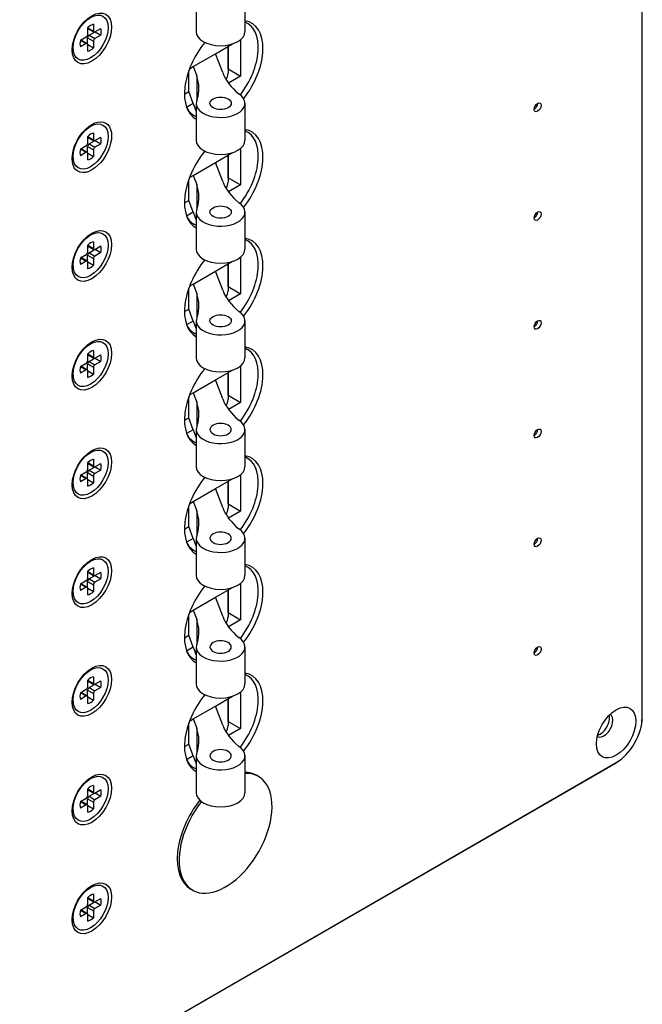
# Model space of a CAD drawing. Header units: inches. Extents: x 0 to 44.1, y 0 to 28.2.
# Tile 11 of 25: x 34.7 to 37.7, y 3.5 to 8.4. Entities that reach past the tile are written whole.
import ezdxf

# ---------------------------------------------------------------- set-up
doc = ezdxf.new("R2010")
doc.units = ezdxf.units.IN
doc.header["$LTSCALE"] = 0.5
doc.header["$MEASUREMENT"] = 0
doc.layers.add('AM_VIS', color=7, linetype='Continuous', lineweight=30)

msp = doc.modelspace()

# ---------------------------------------------------------------- linework, layer by layer
at = {"layer": 'AM_VIS', "color": 203}
for p, q in [((37.7274, 4.9191), (37.7274, 15.2784)), ((37.7277, 4.9231), (37.7277, 15.2824)), ((37.7263, 4.8969), (37.7279, 4.9231)), ((37.5958, 4.6942), (37.6176, 4.7086)), ((31.7178, 1.3008), (37.5956, 4.6944)), ((31.7211, 1.303), (37.5989, 4.6966))]:
    msp.add_line(p, q, dxfattribs=at)
at = {"layer": 'AM_VIS', "color": 171}
for p, q in [((35.5297, 8.4814), (35.5297, 8.2992)), ((35.7703, 8.4814), (35.7703, 8.2992)), ((35.7703, 8.3471), (35.7812, 8.3408)), ((35.7487, 8.2595), (35.7487, 8.0794)), ((35.6255, 8.1904), (35.7092, 8.2388)), ((35.6866, 8.2257), (35.6866, 8.0938)), ((35.6868, 8.1151), (35.6868, 8.2258)), ((35.5151, 8.1267), (35.6255, 8.1904)), ((35.6605, 8.0968), (35.6255, 8.1904)), ((35.4931, 8.0032), (35.4931, 8.1061)), ((35.4967, 8.116), (35.5151, 8.1267)), ((35.5151, 8.1267), (35.5322, 8.0808)), ((35.6866, 8.115), (35.6868, 8.1151)), ((35.6868, 8.1151), (35.7487, 8.0794)), ((35.5322, 8.0808), (35.5322, 7.9598)), ((35.7487, 8.0794), (35.689, 8.0449)), ((35.4721, 7.9911), (35.4931, 8.0032)), ((35.5151, 7.9445), (35.4931, 8.0032)), ((35.5151, 7.9445), (35.4828, 7.9258)), ((35.5151, 7.9445), (35.5297, 7.9055)), ((35.5297, 7.9456), (35.5297, 7.7634)), ((35.7703, 7.9456), (35.7703, 7.7634)), ((35.4959, 7.8993), (35.5187, 7.8861))]:
    msp.add_line(p, q, dxfattribs=at)
at = {"layer": 'AM_VIS', "color": 33}
for p, q in [((34.9954, 8.2853), (34.9954, 8.3187)), ((34.9954, 8.3182), (35.0239, 8.3018)), ((34.9971, 8.3138), (35.026, 8.2972)), ((35.0239, 8.3352), (35.0239, 8.3018)), ((35.031, 8.2977), (35.0599, 8.3143)), ((35.0314, 8.2979), (35.0599, 8.2814)), ((34.9593, 8.2563), (34.9882, 8.273)), ((34.9597, 8.2565), (34.9882, 8.24)), ((34.9644, 8.2572), (34.9933, 8.2405)), ((34.995, 8.2383), (34.995, 8.2691)), ((34.995, 8.2691), (35.0239, 8.2524)), ((35.0021, 8.2814), (35.0288, 8.2968)), ((35.0021, 8.2814), (35.031, 8.2647)), ((35.0239, 8.2524), (35.0239, 8.219)), ((35.0599, 8.2814), (35.031, 8.2647)), ((34.9209, 8.2342), (34.924, 8.2071)), ((34.9882, 8.24), (34.9593, 8.2234)), ((34.9954, 8.2026), (34.9954, 8.2359)), ((34.9954, 8.2355), (35.0239, 8.219)), ((34.9953, 7.8272), (35.0202, 7.8381)), ((34.9954, 7.7495), (34.9954, 7.7829)), ((34.9954, 7.7824), (35.0239, 7.7659)), ((34.9971, 7.778), (35.026, 7.7613)), ((35.0239, 7.7993), (35.0239, 7.7659)), ((35.031, 7.7618), (35.0599, 7.7785)), ((34.9593, 7.7205), (34.9882, 7.7371)), ((34.9597, 7.7207), (34.9882, 7.7042)), ((34.9644, 7.7214), (34.9933, 7.7047)), ((34.995, 7.7024), (34.995, 7.7332)), ((34.995, 7.7332), (35.0239, 7.7166)), ((35.0021, 7.7456), (35.0288, 7.761)), ((35.0021, 7.7456), (35.031, 7.7289)), ((35.0239, 7.7166), (35.0239, 7.6832)), ((35.0599, 7.7456), (35.031, 7.7289)), ((35.0314, 7.7621), (35.0599, 7.7456)), ((34.9209, 7.6984), (34.924, 7.6713)), ((34.9882, 7.7042), (34.9593, 7.6875)), ((34.9954, 7.6667), (34.9954, 7.7001)), ((34.9954, 7.6996), (35.0239, 7.6832)), ((34.9953, 7.2914), (35.0202, 7.3022)), ((34.9954, 7.2137), (34.9954, 7.247)), ((34.9954, 7.2466), (35.0239, 7.2301)), ((34.9971, 7.2422), (35.026, 7.2255)), ((35.0239, 7.2635), (35.0239, 7.2301)), ((35.031, 7.226), (35.0599, 7.2427)), ((34.9593, 7.1846), (34.9882, 7.2013)), ((34.9597, 7.1849), (34.9882, 7.1684)), ((34.9644, 7.1856), (34.9933, 7.1689)), ((34.995, 7.1666), (34.995, 7.1974)), ((34.995, 7.1974), (35.0239, 7.1807)), ((35.0021, 7.2097), (35.0288, 7.2251)), ((35.0021, 7.2097), (35.031, 7.1931)), ((35.0599, 7.2098), (35.031, 7.1931)), ((35.0314, 7.2262), (35.0599, 7.2098)), ((34.9209, 7.1625), (34.924, 7.1355)), ((34.9882, 7.1684), (34.9593, 7.1517)), ((34.9954, 7.1309), (34.9954, 7.1643)), ((34.9954, 7.1638), (35.0239, 7.1474)), ((35.0239, 7.1807), (35.0239, 7.1474)), ((34.9953, 6.7556), (35.0202, 6.7664)), ((34.9954, 6.6778), (34.9954, 6.7112)), ((34.9954, 6.7108), (35.0239, 6.6943)), ((34.9971, 6.7063), (35.026, 6.6897)), ((35.0239, 6.7277), (35.0239, 6.6943)), ((35.031, 6.6902), (35.0599, 6.7069)), ((34.9593, 6.6488), (34.9882, 6.6655)), ((34.9597, 6.649), (34.9882, 6.6326)), ((34.9644, 6.6497), (34.9933, 6.6331)), ((34.995, 6.6308), (34.995, 6.6616)), ((34.995, 6.6616), (35.0239, 6.6449)), ((35.0021, 6.6739), (35.0288, 6.6893)), ((35.0021, 6.6739), (35.031, 6.6573)), ((35.0599, 6.6739), (35.031, 6.6573)), ((35.0314, 6.6904), (35.0599, 6.6739)), ((34.9209, 6.6267), (34.924, 6.5997)), ((34.9882, 6.6326), (34.9593, 6.6159)), ((34.9954, 6.5951), (34.9954, 6.6285)), ((34.9954, 6.628), (35.0239, 6.6115)), ((35.0239, 6.6449), (35.0239, 6.6115)), ((34.9953, 6.2197), (35.0202, 6.2306)), ((34.9954, 6.142), (34.9954, 6.1754)), ((34.9954, 6.1749), (35.0239, 6.1585)), ((34.9971, 6.1705), (35.026, 6.1539)), ((35.0239, 6.1918), (35.0239, 6.1585)), ((35.031, 6.1544), (35.0599, 6.171)), ((34.9593, 6.113), (34.9882, 6.1297)), ((34.9644, 6.1139), (34.9933, 6.0972)), ((34.995, 6.095), (34.995, 6.1257)), ((34.995, 6.1257), (35.0239, 6.1091)), ((35.0021, 6.1381), (35.0288, 6.1535)), ((35.0021, 6.1381), (35.031, 6.1214)), ((35.0599, 6.1381), (35.031, 6.1214)), ((35.0314, 6.1546), (35.0599, 6.1381)), ((34.9209, 6.0909), (34.924, 6.0638)), ((34.9882, 6.0967), (34.9593, 6.0801)), ((34.9597, 6.1132), (34.9882, 6.0967)), ((34.9954, 6.0592), (34.9954, 6.0926)), ((34.9954, 6.0922), (35.0239, 6.0757)), ((35.0239, 6.1091), (35.0239, 6.0757)), ((34.9953, 5.6839), (35.0202, 5.6948)), ((34.9954, 5.6062), (34.9954, 5.6396)), ((34.9954, 5.6391), (35.0239, 5.6226)), ((34.9971, 5.6347), (35.026, 5.618)), ((35.0239, 5.656), (35.0239, 5.6226)), ((35.031, 5.6185), (35.0599, 5.6352)), ((34.9593, 5.5772), (34.9882, 5.5938)), ((34.995, 5.5591), (34.995, 5.5899)), ((34.995, 5.5899), (35.0239, 5.5733)), ((35.0021, 5.6023), (35.0288, 5.6177)), ((35.0021, 5.6023), (35.031, 5.5856)), ((35.0599, 5.6023), (35.031, 5.5856)), ((35.0314, 5.6188), (35.0599, 5.6023)), ((34.9209, 5.5551), (34.924, 5.528)), ((34.9882, 5.5609), (34.9593, 5.5442)), ((34.9597, 5.5774), (34.9882, 5.5609)), ((34.9644, 5.5781), (34.9933, 5.5614)), ((34.9954, 5.5234), (34.9954, 5.5568)), ((34.9954, 5.5563), (35.0239, 5.5399)), ((35.0239, 5.5733), (35.0239, 5.5399)), ((34.9953, 5.1481), (35.0202, 5.1589)), ((34.9954, 5.0704), (34.9954, 5.1037)), ((34.9954, 5.1033), (35.0239, 5.0868)), ((34.9971, 5.0989), (35.026, 5.0822)), ((35.0239, 5.1202), (35.0239, 5.0868)), ((35.031, 5.0827), (35.0599, 5.0994)), ((34.9593, 5.0413), (34.9882, 5.058)), ((34.995, 5.0233), (34.995, 5.0541)), ((34.995, 5.0541), (35.0239, 5.0374)), ((35.0021, 5.0664), (35.0288, 5.0818)), ((35.0021, 5.0664), (35.031, 5.0498)), ((35.0599, 5.0665), (35.031, 5.0498)), ((35.0314, 5.0829), (35.0599, 5.0665)), ((34.9209, 5.0192), (34.924, 4.9922)), ((34.9882, 5.0251), (34.9593, 5.0084)), ((34.9597, 5.0416), (34.9882, 5.0251)), ((34.9644, 5.0423), (34.9933, 5.0256)), ((34.9954, 4.9876), (34.9954, 5.021)), ((34.9954, 5.0205), (35.0239, 5.0041)), ((35.0239, 5.0374), (35.0239, 5.0041)), ((34.9953, 4.6123), (35.0202, 4.6231)), ((34.9954, 4.5345), (34.9954, 4.5679)), ((34.9954, 4.5675), (35.0239, 4.551)), ((34.9971, 4.563), (35.026, 4.5464)), ((35.0239, 4.5844), (35.0239, 4.551)), ((35.031, 4.5469), (35.0599, 4.5636)), ((34.9593, 4.5055), (34.9882, 4.5222)), ((34.995, 4.4875), (34.995, 4.5183)), ((34.995, 4.5183), (35.0239, 4.5016)), ((35.0021, 4.5306), (35.0288, 4.546)), ((35.0021, 4.5306), (35.031, 4.514)), ((35.0599, 4.5306), (35.031, 4.514)), ((35.0314, 4.5471), (35.0599, 4.5306)), ((34.9209, 4.4834), (34.924, 4.4564)), ((34.9882, 4.4893), (34.9593, 4.4726)), ((34.9597, 4.5057), (34.9882, 4.4893)), ((34.9644, 4.5064), (34.9933, 4.4898)), ((34.9954, 4.4518), (34.9954, 4.4851)), ((34.9954, 4.4847), (35.0239, 4.4682)), ((35.0239, 4.5016), (35.0239, 4.4682)), ((34.9953, 4.0764), (35.0202, 4.0873)), ((34.9954, 3.9987), (34.9954, 4.0321)), ((34.9954, 4.0316), (35.0239, 4.0152)), ((35.0239, 4.0485), (35.0239, 4.0152)), ((35.031, 4.0111), (35.0599, 4.0277)), ((34.9593, 3.9697), (34.9882, 3.9864)), ((34.995, 3.9517), (34.995, 3.9824)), ((34.995, 3.9824), (35.0239, 3.9658)), ((34.9971, 4.0272), (35.026, 4.0106)), ((35.0021, 3.9948), (35.0288, 4.0102)), ((35.0021, 3.9948), (35.031, 3.9781)), ((35.0599, 3.9948), (35.031, 3.9781)), ((35.0314, 4.0113), (35.0599, 3.9948)), ((34.9209, 3.9476), (34.924, 3.9205)), ((34.9882, 3.9534), (34.9593, 3.9368)), ((34.9597, 3.9699), (34.9882, 3.9534)), ((34.9644, 3.9706), (34.9933, 3.9539)), ((34.9954, 3.9159), (34.9954, 3.9493)), ((34.9954, 3.9489), (35.0239, 3.9324)), ((35.0239, 3.9658), (35.0239, 3.9324))]:
    msp.add_line(p, q, dxfattribs=at)
at = {"layer": 'AM_VIS', "color": 181}
for p, q in [((35.7703, 7.8113), (35.7812, 7.805)), ((35.7487, 7.7237), (35.7487, 7.5436)), ((35.6255, 7.6546), (35.7092, 7.7029)), ((35.6866, 7.6899), (35.6866, 7.5579)), ((35.6868, 7.5793), (35.6868, 7.69)), ((35.5151, 7.5908), (35.6255, 7.6546)), ((35.6605, 7.561), (35.6255, 7.6546)), ((35.4931, 7.4674), (35.4931, 7.5703)), ((35.4967, 7.5802), (35.5151, 7.5908)), ((35.5151, 7.5908), (35.5322, 7.545)), ((35.6866, 7.5792), (35.6868, 7.5793)), ((35.6868, 7.5793), (35.7487, 7.5436)), ((35.5322, 7.545), (35.5322, 7.424)), ((35.7487, 7.5436), (35.689, 7.5091)), ((35.4721, 7.4553), (35.4931, 7.4674)), ((35.5151, 7.4087), (35.4931, 7.4674)), ((35.5151, 7.4087), (35.4828, 7.39)), ((35.5151, 7.4087), (35.5297, 7.3696)), ((35.5297, 7.4097), (35.5297, 7.2276)), ((35.7703, 7.4097), (35.7703, 7.2276)), ((35.4959, 7.3635), (35.5187, 7.3503)), ((35.7703, 7.2755), (35.7812, 7.2691)), ((35.7487, 7.1879), (35.7487, 7.0077)), ((35.6255, 7.1188), (35.7092, 7.1671)), ((35.6866, 7.1541), (35.6866, 7.0221)), ((35.6868, 7.0434), (35.6868, 7.1542)), ((35.5151, 7.055), (35.6255, 7.1188)), ((35.6605, 7.0252), (35.6255, 7.1188)), ((35.4967, 7.0444), (35.5151, 7.055)), ((35.5151, 7.055), (35.5322, 7.0092)), ((35.6866, 7.0433), (35.6868, 7.0434)), ((35.6868, 7.0434), (35.7487, 7.0077)), ((35.4931, 6.9316), (35.4931, 7.0345)), ((35.5322, 7.0092), (35.5322, 6.8881)), ((35.7487, 7.0077), (35.689, 6.9732)), ((35.4721, 6.9195), (35.4931, 6.9316)), ((35.5151, 6.8728), (35.4931, 6.9316)), ((35.5151, 6.8728), (35.4828, 6.8542)), ((35.5151, 6.8728), (35.5297, 6.8338)), ((35.5297, 6.8739), (35.5297, 6.6917)), ((35.7703, 6.8739), (35.7703, 6.6917)), ((35.4959, 6.8277), (35.5187, 6.8145)), ((35.7703, 6.7396), (35.7812, 6.7333)), ((35.7487, 6.652), (35.7487, 6.4719)), ((35.6255, 6.5829), (35.7092, 6.6313)), ((35.6866, 6.6182), (35.6866, 6.4863)), ((35.6868, 6.5076), (35.6868, 6.6184)), ((35.5151, 6.5192), (35.6255, 6.5829)), ((35.6605, 6.4894), (35.6255, 6.5829)), ((35.4967, 6.5086), (35.5151, 6.5192)), ((35.5151, 6.5192), (35.5322, 6.4734)), ((35.6866, 6.5075), (35.6868, 6.5076)), ((35.6868, 6.5076), (35.7487, 6.4719)), ((35.4931, 6.3957), (35.4931, 6.4987)), ((35.5322, 6.4734), (35.5322, 6.3523)), ((35.7487, 6.4719), (35.689, 6.4374)), ((35.4721, 6.3836), (35.4931, 6.3957)), ((35.5151, 6.337), (35.4931, 6.3957)), ((35.5151, 6.337), (35.4828, 6.3184)), ((35.5151, 6.337), (35.5297, 6.298)), ((35.5297, 6.3381), (35.5297, 6.1559)), ((35.7703, 6.3381), (35.7703, 6.1559)), ((35.4959, 6.2918), (35.5187, 6.2787))]:
    msp.add_line(p, q, dxfattribs=at)
at = {"layer": 'AM_VIS', "color": 201}
for p, q in [((35.7703, 6.2038), (35.7812, 6.1975)), ((35.7487, 6.1162), (35.7487, 5.9361)), ((35.6255, 6.0471), (35.7092, 6.0955)), ((35.6866, 6.0824), (35.6866, 5.9505)), ((35.6868, 5.9718), (35.6868, 6.0825)), ((35.5151, 5.9834), (35.6255, 6.0471)), ((35.6605, 5.9535), (35.6255, 6.0471)), ((35.4967, 5.9727), (35.5151, 5.9834)), ((35.5151, 5.9834), (35.5322, 5.9375)), ((35.6866, 5.9717), (35.6868, 5.9718)), ((35.6868, 5.9718), (35.7487, 5.9361)), ((35.4931, 5.8599), (35.4931, 5.9628)), ((35.5322, 5.9375), (35.5322, 5.8165)), ((35.7487, 5.9361), (35.689, 5.9016)), ((35.4721, 5.8478), (35.4931, 5.8599)), ((35.5151, 5.8012), (35.4931, 5.8599)), ((35.5151, 5.8012), (35.4828, 5.7825)), ((35.5151, 5.8012), (35.5297, 5.7622)), ((35.5297, 5.8023), (35.5297, 5.6201)), ((35.7703, 5.8023), (35.7703, 5.6201)), ((35.4959, 5.756), (35.5187, 5.7428)), ((35.7703, 5.668), (35.7812, 5.6617)), ((35.7487, 5.5804), (35.7487, 5.4002)), ((35.6255, 5.5113), (35.7092, 5.5596)), ((35.6866, 5.5466), (35.6866, 5.4146)), ((35.6868, 5.436), (35.6868, 5.5467)), ((35.5151, 5.4475), (35.6255, 5.5113)), ((35.6605, 5.4177), (35.6255, 5.5113)), ((35.4967, 5.4369), (35.5151, 5.4475)), ((35.5151, 5.4475), (35.5322, 5.4017)), ((35.6866, 5.4358), (35.6868, 5.436)), ((35.6868, 5.436), (35.7487, 5.4002)), ((35.4931, 5.3241), (35.4931, 5.427)), ((35.5322, 5.4017), (35.5322, 5.2806)), ((35.7487, 5.4002), (35.689, 5.3658)), ((35.4721, 5.312), (35.4931, 5.3241)), ((35.5151, 5.2653), (35.4931, 5.3241)), ((35.5151, 5.2653), (35.4828, 5.2467)), ((35.5151, 5.2653), (35.5297, 5.2263)), ((35.5297, 5.2664), (35.5297, 5.0843)), ((35.7703, 5.2664), (35.7703, 5.0843)), ((35.4959, 5.2202), (35.5187, 5.207)), ((35.7703, 5.1322), (35.7812, 5.1258)), ((35.6255, 4.9755), (35.7092, 5.0238)), ((35.6866, 5.0108), (35.6866, 4.8788)), ((35.6868, 4.9001), (35.6868, 5.0109)), ((35.7487, 5.0446), (35.7487, 4.8644)), ((35.5151, 4.9117), (35.6255, 4.9755)), ((35.6605, 4.8819), (35.6255, 4.9755)), ((35.4967, 4.9011), (35.5151, 4.9117)), ((35.5151, 4.9117), (35.5322, 4.8659)), ((35.4931, 4.7883), (35.4931, 4.8912)), ((35.5322, 4.8659), (35.5322, 4.7448)), ((35.6866, 4.9), (35.6868, 4.9001)), ((35.6868, 4.9001), (35.7487, 4.8644)), ((35.7487, 4.8644), (35.689, 4.8299)), ((35.4721, 4.7762), (35.4931, 4.7883)), ((35.5151, 4.7295), (35.4931, 4.7883)), ((35.5151, 4.7295), (35.4828, 4.7109)), ((35.5151, 4.7295), (35.5297, 4.6905)), ((35.5297, 4.7306), (35.5297, 4.5484)), ((35.7703, 4.7306), (35.7703, 4.5484)), ((35.4959, 4.6843), (35.5187, 4.6712))]:
    msp.add_line(p, q, dxfattribs=at)
at = {"layer": 'AM_VIS', "color": 150}
for p, q in [((35.8366, 4.6288), (35.8273, 4.6341)), ((35.5129, 4.068), (35.5036, 4.0734))]:
    msp.add_line(p, q, dxfattribs=at)
at = {"layer": 'AM_VIS', "color": 203}
for centre, major_axis, start_param, end_param in [((35.0158, 8.2653), (0.0687, 0.119), 2.356194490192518, 8.639379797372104), ((35.6655, 8.1045), (0.1367, 0.2368), 4.458545, 6.495466), ((35.6655, 8.1045), (0.1367, 0.2368), 1.288842, 3.148432), ((37.2122, 7.9259), (0.012, 0.0208), 2.356194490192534, 8.639379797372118), ((37.1953, 7.9357), (0.012, 0.0208), 3.924776, 5.500002), ((35.0158, 7.7295), (0.0687, 0.119), 2.356194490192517, 8.639379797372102), ((35.6655, 7.5687), (0.1367, 0.2368), 4.458545, 6.495466), ((35.6655, 7.5687), (0.1367, 0.2368), 1.288842, 3.148432), ((37.2122, 7.3901), (0.012, 0.0208), 2.356194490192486, 8.63937979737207), ((37.1953, 7.3999), (0.012, 0.0208), 3.924776, 5.500002), ((35.0158, 7.1936), (0.0687, 0.119), 2.356194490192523, 8.63937979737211), ((35.6655, 7.0329), (0.1367, 0.2368), 4.458545, 6.495466), ((35.6655, 7.0329), (0.1367, 0.2368), 1.288842, 3.148432), ((37.2122, 6.8543), (0.012, 0.0208), 2.356194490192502, 8.639379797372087), ((37.1953, 6.8641), (0.012, 0.0208), 3.924776, 5.500002), ((35.0158, 6.6578), (0.0687, 0.119), 2.356194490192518, 8.639379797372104), ((35.6655, 6.4971), (0.1367, 0.2368), 4.458545, 6.495466), ((35.6655, 6.4971), (0.1367, 0.2368), 1.288842, 3.148432), ((37.2122, 6.3184), (0.012, 0.0208), 2.35619449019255, 8.639379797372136), ((37.1953, 6.3282), (0.012, 0.0208), 3.924776, 5.500002), ((35.0158, 6.122), (0.0687, 0.119), 2.356194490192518, 8.639379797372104), ((35.6655, 5.9612), (0.1367, 0.2368), 4.458545, 6.495466), ((35.6655, 5.9612), (0.1367, 0.2368), 1.288842, 3.148432), ((37.2122, 5.7826), (0.012, 0.0208), 2.356194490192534, 8.639379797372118), ((37.1953, 5.7924), (0.012, 0.0208), 3.924776, 5.500002), ((35.0158, 5.5862), (0.0687, 0.119), 2.356194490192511, 8.639379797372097), ((35.6655, 5.4254), (0.1367, 0.2368), 4.458545, 6.495466), ((35.6655, 5.4254), (0.1367, 0.2368), 1.288842, 3.148432), ((37.2122, 5.2468), (0.012, 0.0208), 2.356194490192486, 8.63937979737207), ((37.1953, 5.2566), (0.012, 0.0208), 3.924776, 5.500002), ((35.0158, 5.0503), (0.0687, 0.119), 2.356194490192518, 8.639379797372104), ((35.6655, 4.8896), (0.1367, 0.2368), 4.458545, 6.495466), ((35.6655, 4.8896), (0.1367, 0.2368), 1.288842, 3.148432), ((37.5989, 4.8449), (0.0687, 0.119), 2.356194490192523, 8.63937979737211), ((37.5384, 4.8799), (0.0315, 0.0546), 3.124385, 6.300393), ((37.5216, 4.8896), (0.0315, 0.0546), 3.622923, 5.801855), ((37.5989, 4.8449), (0.0909, 0.1574), 3.926991, 5.497787), ((37.6183, 4.9231), (0.1094, 0), 6.220521, 6.283185), ((37.5409, 4.7891), (0.0547, -0.0947), 0, 0.062664), ((35.0158, 4.5145), (0.0687, 0.119), 2.356194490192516, 8.6393797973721), ((35.0158, 3.9787), (0.0687, 0.119), 2.356194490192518, 8.639379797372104)]:
    msp.add_ellipse(centre, major_axis=major_axis, ratio=0.57735, start_param=start_param, end_param=end_param, dxfattribs=at)
at = {"layer": 'AM_VIS', "color": 33}
for centre, major_axis, start_param, end_param in [((35.0096, 8.2689), (0.061, 0.1057), 2.356194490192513, 8.639379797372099), ((35.0096, 8.2689), (0.037, 0.064), 0.509172, 1.061625), ((35.0021, 8.3226), (0.00504, 0.00873), 2.668632, 3.141593), ((35.031, 8.3059), (0.00504, 0.00873), 2.356194, 3.926991), ((35.0096, 8.2689), (0.037, 0.064), 5.221561, 5.774014), ((35.0096, 8.2689), (0.037, 0.064), 2.079968, 2.632421), ((34.9594, 8.2485), (0.00504, 0.00873), 0, 0.472961), ((34.9882, 8.2812), (0.00504, 0.00873), 3.926991, 5.497787), ((35.0021, 8.2732), (0.00504, 0.00873), 0.785398, 2.356194), ((35.031, 8.2565), (0.00504, 0.00873), 0.785398, 2.356194), ((34.9882, 8.2318), (0.00504, 0.00873), 5.497787, 7.068583), ((35.0096, 8.2689), (0.037, 0.064), 3.650764, 4.203217), ((35.0096, 7.733), (0.061, 0.1057), 2.356194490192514, 8.639379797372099), ((35.0096, 7.733), (0.037, 0.064), 0.509172, 1.061625), ((35.0021, 7.7867), (0.00504, 0.00873), 2.668632, 3.141593), ((35.031, 7.7701), (0.00504, 0.00873), 2.356194, 3.926991), ((35.0096, 7.733), (0.037, 0.064), 5.221561, 5.774014), ((35.0096, 7.733), (0.037, 0.064), 2.079968, 2.632421), ((34.9594, 7.7127), (0.00504, 0.00873), 0, 0.472961), ((34.9882, 7.7454), (0.00504, 0.00873), 3.926991, 5.497787), ((35.0021, 7.7373), (0.00504, 0.00873), 0.785398, 2.356194), ((35.031, 7.7207), (0.00504, 0.00873), 0.785398, 2.356194), ((34.9882, 7.696), (0.00504, 0.00873), 5.497787, 7.068583), ((35.0096, 7.733), (0.037, 0.064), 3.650764, 4.203217), ((35.0096, 7.1972), (0.061, 0.1057), 2.356194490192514, 8.639379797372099), ((35.0096, 7.1972), (0.037, 0.064), 0.509172, 1.061625), ((35.0021, 7.2509), (0.00504, 0.00873), 2.668632, 3.141593), ((35.031, 7.2342), (0.00504, 0.00873), 2.356194, 3.926991), ((35.0096, 7.1972), (0.037, 0.064), 5.221561, 5.774014), ((35.0096, 7.1972), (0.037, 0.064), 2.079968, 2.632421), ((34.9594, 7.1768), (0.00504, 0.00873), 0, 0.472961), ((34.9882, 7.2095), (0.00504, 0.00873), 3.926991, 5.497787), ((35.0021, 7.2015), (0.00504, 0.00873), 0.785398, 2.356194), ((35.031, 7.1849), (0.00504, 0.00873), 0.785398, 2.356194), ((34.9882, 7.1602), (0.00504, 0.00873), 5.497787, 7.068583), ((35.0096, 7.1972), (0.037, 0.064), 3.650764, 4.203217), ((35.0096, 6.6614), (0.061, 0.1057), 2.356194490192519, 8.639379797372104), ((35.0096, 6.6614), (0.037, 0.064), 0.509172, 1.061625), ((35.0021, 6.7151), (0.00504, 0.00873), 2.668632, 3.141593), ((35.0096, 6.6614), (0.037, 0.064), 5.221561, 5.774014), ((35.0096, 6.6614), (0.037, 0.064), 2.079968, 2.632421), ((34.9594, 6.641), (0.00504, 0.00873), 0, 0.472961), ((34.9882, 6.6737), (0.00504, 0.00873), 3.926991, 5.497787), ((35.0021, 6.6657), (0.00504, 0.00873), 0.785398, 2.356194), ((35.031, 6.6984), (0.00504, 0.00873), 2.356194, 3.926991), ((35.031, 6.649), (0.00504, 0.00873), 0.785398, 2.356194), ((34.9882, 6.6243), (0.00504, 0.00873), 5.497787, 7.068583), ((35.0096, 6.6614), (0.037, 0.064), 3.650764, 4.203217), ((35.0096, 6.1255), (0.061, 0.1057), 2.35619449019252, 8.639379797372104), ((35.0096, 6.1255), (0.037, 0.064), 0.509172, 1.061625), ((35.0021, 6.1792), (0.00504, 0.00873), 2.668632, 3.141593), ((35.0096, 6.1255), (0.037, 0.064), 5.221561, 5.774014), ((34.9594, 6.1052), (0.00504, 0.00873), 0, 0.472961), ((34.9882, 6.1379), (0.00504, 0.00873), 3.926991, 5.497787), ((35.0021, 6.1299), (0.00504, 0.00873), 0.785398, 2.356194), ((35.031, 6.1626), (0.00504, 0.00873), 2.356194, 3.926991), ((35.031, 6.1132), (0.00504, 0.00873), 0.785398, 2.356194), ((35.0096, 6.1255), (0.037, 0.064), 2.079968, 2.632421), ((34.9882, 6.0885), (0.00504, 0.00873), 5.497787, 7.068583), ((35.0096, 6.1255), (0.037, 0.064), 3.650764, 4.203217), ((35.0096, 5.5897), (0.061, 0.1057), 2.356194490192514, 8.639379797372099), ((35.0096, 5.5897), (0.037, 0.064), 0.509172, 1.061625), ((35.0021, 5.6434), (0.00504, 0.00873), 2.668632, 3.141593), ((35.0096, 5.5897), (0.037, 0.064), 5.221561, 5.774014), ((34.9882, 5.6021), (0.00504, 0.00873), 3.926991, 5.497787), ((35.0021, 5.594), (0.00504, 0.00873), 0.785398, 2.356194), ((35.031, 5.6268), (0.00504, 0.00873), 2.356194, 3.926991), ((35.031, 5.5774), (0.00504, 0.00873), 0.785398, 2.356194), ((35.0096, 5.5897), (0.037, 0.064), 2.079968, 2.632421), ((34.9594, 5.5693), (0.00504, 0.00873), 0, 0.472961), ((34.9882, 5.5527), (0.00504, 0.00873), 5.497787, 7.068583), ((35.0096, 5.5897), (0.037, 0.064), 3.650764, 4.203217), ((35.0096, 5.0539), (0.061, 0.1057), 2.35619449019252, 8.639379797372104), ((35.0096, 5.0539), (0.037, 0.064), 0.509172, 1.061625), ((35.0021, 5.1076), (0.00504, 0.00873), 2.668632, 3.141593), ((35.0096, 5.0539), (0.037, 0.064), 5.221561, 5.774014), ((34.9882, 5.0662), (0.00504, 0.00873), 3.926991, 5.497787), ((35.0021, 5.0582), (0.00504, 0.00873), 0.785398, 2.356194), ((35.031, 5.0909), (0.00504, 0.00873), 2.356194, 3.926991), ((35.031, 5.0416), (0.00504, 0.00873), 0.785398, 2.356194), ((35.0096, 5.0539), (0.037, 0.064), 2.079968, 2.632421), ((34.9594, 5.0335), (0.00504, 0.00873), 0, 0.472961), ((34.9882, 5.0169), (0.00504, 0.00873), 5.497787, 7.068583), ((35.0096, 5.0539), (0.037, 0.064), 3.650764, 4.203217), ((35.0096, 4.5181), (0.061, 0.1057), 2.356194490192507, 8.639379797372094), ((35.0096, 4.5181), (0.037, 0.064), 0.509172, 1.061625), ((35.0021, 4.5718), (0.00504, 0.00873), 2.668632, 3.141593), ((35.0096, 4.5181), (0.037, 0.064), 5.221561, 5.774014), ((34.9882, 4.5304), (0.00504, 0.00873), 3.926991, 5.497787), ((35.0021, 4.5224), (0.00504, 0.00873), 0.785398, 2.356194), ((35.031, 4.5551), (0.00504, 0.00873), 2.356194, 3.926991), ((35.031, 4.5057), (0.00504, 0.00873), 0.785398, 2.356194), ((35.0096, 4.5181), (0.037, 0.064), 2.079968, 2.632421), ((34.9594, 4.4977), (0.00504, 0.00873), 0, 0.472961), ((34.9882, 4.481), (0.00504, 0.00873), 5.497787, 7.068583), ((35.0096, 4.5181), (0.037, 0.064), 3.650764, 4.203217), ((35.0096, 3.9822), (0.061, 0.1057), 2.356194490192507, 8.639379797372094), ((35.0096, 3.9822), (0.037, 0.064), 0.509172, 1.061625), ((35.0021, 4.0359), (0.00504, 0.00873), 2.668632, 3.141593), ((35.0096, 3.9822), (0.037, 0.064), 5.221561, 5.774014), ((34.9882, 3.9946), (0.00504, 0.00873), 3.926991, 5.497787), ((35.0021, 3.9866), (0.00504, 0.00873), 0.785398, 2.356194), ((35.031, 4.0193), (0.00504, 0.00873), 2.356194, 3.926991), ((35.0096, 3.9822), (0.037, 0.064), 2.079968, 2.632421), ((34.9594, 3.9619), (0.00504, 0.00873), 0, 0.472961), ((34.9882, 3.9452), (0.00504, 0.00873), 5.497787, 7.068583), ((35.0096, 3.9822), (0.037, 0.064), 3.650764, 4.203217), ((35.031, 3.9699), (0.00504, 0.00873), 0.785398, 2.356194)]:
    msp.add_ellipse(centre, major_axis=major_axis, ratio=0.57735, start_param=start_param, end_param=end_param, dxfattribs=at)
at = {"layer": 'AM_VIS', "color": 171}
for centre, major_axis, start_param, end_param in [((35.65, 8.1135), (0.1313, 0.2273), 4.47667, 6.36339), ((35.65, 8.2992), (0.1203, 0), 3.141593, 6.283185), ((35.0392, 8.0193), (0.5044, 0), 6.100228, 6.496006), ((36.1535, 8.1584), (0.5044, 0), 3.354413, 3.750191), ((35.5263, 8.0938), (0.1603, 0), 5.938765, 6.283185), ((35.65, 7.9456), (0.1203, 0), 2.837919, 7.0125), ((35.65, 7.9456), (0.0525, 0), 0.785398, 7.068583), ((35.65, 8.1135), (0.1313, 0.2273), 2.83481, 3.221797), ((35.65, 7.7634), (0.1203, 0), 3.141593, 6.283185)]:
    msp.add_ellipse(centre, major_axis=major_axis, ratio=0.57735, start_param=start_param, end_param=end_param, dxfattribs=at)
at = {"layer": 'AM_VIS', "color": 181}
for centre, major_axis, start_param, end_param in [((35.65, 7.5776), (0.1313, 0.2273), 4.47667, 6.36339), ((35.0392, 7.4835), (0.5044, 0), 6.100228, 6.496006), ((36.1535, 7.6225), (0.5044, 0), 3.354413, 3.750191), ((35.5263, 7.5579), (0.1603, 0), 5.938765, 6.283185), ((35.65, 7.4097), (0.1203, 0), 2.837919, 7.0125), ((35.65, 7.4097), (0.0525, 0), 0.785398, 7.068583), ((35.65, 7.5776), (0.1313, 0.2273), 2.83481, 3.221797), ((35.65, 7.0418), (0.1313, 0.2273), 4.47667, 6.36339), ((35.65, 7.2276), (0.1203, 0), 3.141593, 6.283185), ((35.0392, 6.9477), (0.5044, 0), 6.100228, 6.496006), ((36.1535, 7.0867), (0.5044, 0), 3.354413, 3.750191), ((35.5263, 7.0221), (0.1603, 0), 5.938765, 6.283185), ((35.65, 6.8739), (0.1203, 0), 2.837919, 7.0125), ((35.65, 6.8739), (0.0525, 0), 0.785398, 7.068583), ((35.65, 7.0418), (0.1313, 0.2273), 2.83481, 3.221797), ((35.65, 6.506), (0.1313, 0.2273), 4.47667, 6.36339), ((35.65, 6.6917), (0.1203, 0), 3.141593, 6.283185), ((35.0392, 6.4119), (0.5044, 0), 6.100228, 6.496006), ((36.1535, 6.5509), (0.5044, 0), 3.354413, 3.750191), ((35.5263, 6.4863), (0.1603, 0), 5.938765, 6.283185), ((35.65, 6.3381), (0.1203, 0), 2.837919, 7.0125), ((35.65, 6.3381), (0.0525, 0), 0.785398, 7.068583), ((35.65, 6.506), (0.1313, 0.2273), 2.83481, 3.221797), ((35.65, 6.1559), (0.1203, 0), 3.141593, 6.283185)]:
    msp.add_ellipse(centre, major_axis=major_axis, ratio=0.57735, start_param=start_param, end_param=end_param, dxfattribs=at)
at = {"layer": 'AM_VIS', "color": 201}
for centre, major_axis, start_param, end_param in [((35.65, 5.9702), (0.1313, 0.2273), 4.47667, 6.36339), ((35.0392, 5.876), (0.5044, 0), 6.100228, 6.496006), ((36.1535, 6.0151), (0.5044, 0), 3.354413, 3.750191), ((35.5263, 5.9505), (0.1603, 0), 5.938765, 6.283185), ((35.65, 5.8023), (0.1203, 0), 2.837919, 7.0125), ((35.65, 5.8023), (0.0525, 0), 0.785398, 7.068583), ((35.65, 5.9702), (0.1313, 0.2273), 2.83481, 3.221797), ((35.65, 5.4343), (0.1313, 0.2273), 4.47667, 6.36339), ((35.65, 5.6201), (0.1203, 0), 3.141593, 6.283185), ((35.0392, 5.3402), (0.5044, 0), 6.100228, 6.496006), ((36.1535, 5.4792), (0.5044, 0), 3.354413, 3.750191), ((35.5263, 5.4146), (0.1603, 0), 5.938765, 6.283185), ((35.65, 5.2664), (0.1203, 0), 2.837919, 7.0125), ((35.65, 5.2664), (0.0525, 0), 0.785398, 7.068583), ((35.65, 5.4343), (0.1313, 0.2273), 2.83481, 3.221797), ((35.65, 4.8985), (0.1313, 0.2273), 4.47667, 6.36339), ((35.65, 5.0843), (0.1203, 0), 3.141593, 6.283185), ((35.0392, 4.8044), (0.5044, 0), 6.100228, 6.496006), ((36.1535, 4.9434), (0.5044, 0), 3.354413, 3.750191), ((35.5263, 4.8788), (0.1603, 0), 5.938765, 6.283185), ((35.65, 4.7306), (0.1203, 0), 2.837919, 7.0125), ((35.65, 4.7306), (0.0525, 0), 0.785398, 7.068583), ((35.65, 4.8985), (0.1313, 0.2273), 2.83481, 3.221797), ((35.65, 4.5484), (0.1203, 0), 3.141593, 6.283185)]:
    msp.add_ellipse(centre, major_axis=major_axis, ratio=0.57735, start_param=start_param, end_param=end_param, dxfattribs=at)
at = {"layer": 'AM_VIS', "color": 150}
for centre, start_param, end_param in [((35.6747, 4.3484), 1.332666, 6.637953), ((35.6655, 4.3538), 0, 0.309671), ((35.6655, 4.3538), 1.327047, 3.141593)]:
    msp.add_ellipse(centre, major_axis=(0.1619, 0.2804), ratio=0.57735, start_param=start_param, end_param=end_param, dxfattribs=at)

doc.saveas('drawing.dxf')
